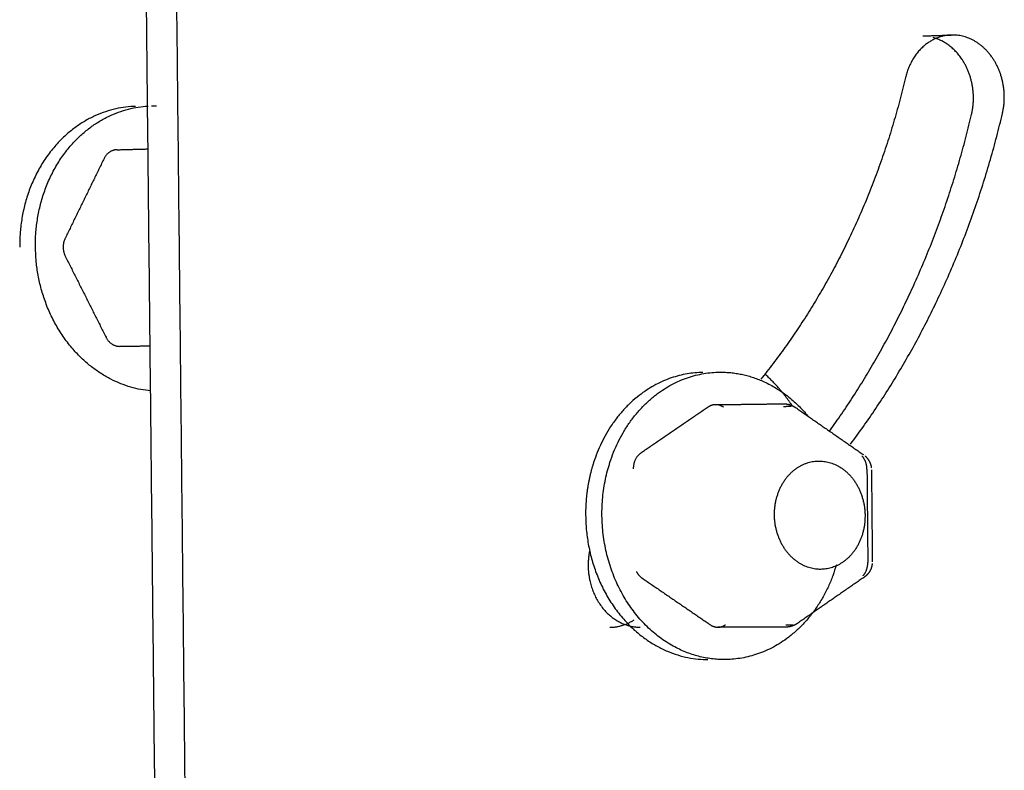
# Model space of a CAD drawing. Header units: millimetres. Extents: x 6394 to 7394, y -4769 to -3769.
# Tile 10 of 43: x 6517 to 6549, y -4342 to -4318. Entities that reach past the tile are written whole.
import ezdxf

# ---------------------------------------------------------------- set-up
doc = ezdxf.new("R2010")
doc.units = ezdxf.units.MM
doc.layers.add('ROXX_NEOmini_Barndoor', color=7, linetype='Continuous', true_color=0x000000)

msp = doc.modelspace()

# ---------------------------------------------------------------- linework, layer by layer
at = {"layer": 'ROXX_NEOmini_Barndoor', "color": 18, "lineweight": -3, "true_color": 0x000000}
for points, weights, degree in [([(6523.662, -4436.184), (6522.919, -4366.097), (6522.17, -4295.326)], [647.44191459, 644.314841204, 641.187767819], 2), ([(6522.666, -4434.275), (6521.939, -4366.051), (6521.205, -4297.18)], [648.433650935, 645.385081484, 642.336512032], 2), ([(6547.554, -4318.497), (6546.33, -4318.47), (6545.999, -4319.877)], [660.006091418, 527.430016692, 658.930036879], 2), ([(6546.561, -4318.527), (6547.02, -4318.512), (6547.48, -4318.498)], [649.043751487, 648.559867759, 648.075984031], 2), ([(6545.999, -4319.877), (6544.681, -4325.47), (6541.315, -4329.645)], [658.930036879, 627.391203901, 632.275925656], 2), ([(6521.069, -4320.807), (6517.267, -4320.921), (6517.316, -4325.371)], [659.167846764, 473.828020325, 656.699145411], 2), ([(6517.826, -4325.359), (6517.778, -4321.027), (6521.471, -4320.796)], [656.128350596, 477.053201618, 651.370244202], 2), ([(6521.58, -4320.791), (6521.663, -4320.789), (6521.745, -4320.79)], [658.597051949, 658.511061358, 658.713824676], 2), ([(6543.549, -4331.315), (6546.791, -4326.806), (6548.14, -4321.068)], [634.509646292, 634.04633285, 662.330328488], 2), ([(6544.221, -4331.743), (6547.718, -4327.083), (6549.138, -4321.04)], [633.594468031, 631.631009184, 661.260088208], 2), ([(6520.475, -4322.213), (6520.189, -4322.208), (6520.049, -4322.496)], [657.871600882, 569.558842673, 657.582136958], 2), ([(6520.475, -4322.213), (6520.973, -4322.2), (6521.471, -4322.186)], [657.871600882, 657.316316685, 656.761032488], 2), ([(6520.049, -4322.496), (6519.418, -4323.788), (6518.787, -4325.083)], [657.582136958, 657.187193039, 656.79224912], 2), ([(6518.787, -4325.083), (6518.647, -4325.371), (6518.793, -4325.663)], [656.79224912, 568.722765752, 656.818417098], 2), ([(6521.555, -4330.022), (6517.873, -4329.673), (6517.826, -4325.359)], [640.252682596, 473.890589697, 656.128350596], 2), ([(6518.793, -4325.663), (6519.453, -4326.975), (6520.111, -4328.285)], [656.818417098, 657.331116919, 657.843816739], 2), ([(6520.111, -4328.285), (6520.257, -4328.576), (6520.543, -4328.579)], [657.843816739, 569.808126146, 658.159448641], 2), ([(6520.543, -4328.579), (6521.041, -4328.571), (6521.539, -4328.562)], [658.159448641, 657.604164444, 657.048880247], 2), ([(6539.433, -4329.424), (6536.834, -4329.463), (6535.901, -4332.338)], [650.43096562, 541.948544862, 652.159768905], 2), ([(6536.43, -4332.333), (6537.385, -4329.389), (6540.046, -4329.415)], [651.588974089, 539.385471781, 654.055250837], 2), ([(6540.046, -4329.415), (6541.685, -4329.432), (6542.84, -4330.839)], [654.055250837, 558.004226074, 560.046865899], 2), ([(6542.329, -4330.498), (6541.942, -4329.922), (6541.449, -4329.477)], [563.828250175, 559.579549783, 564.195271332], 2), ([(6539.613, -4330.544), (6538.521, -4331.291), (6537.426, -4332.04)], [654.145331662, 653.393282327, 652.641232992], 2), ([(6539.847, -4330.468), (6539.722, -4330.47), (6539.613, -4330.544)], [654.310063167, 633.462681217, 654.145331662], 2), ([(6539.847, -4330.468), (6540.944, -4330.453), (6542.045, -4330.439)], [566.839531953, 565.819648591, 564.799765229], 2), ([(6540.101, -4330.548), (6539.983, -4330.466), (6539.847, -4330.468)], [654.4946839, 630.519758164, 654.310063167], 2), ([(6542.046, -4330.523), (6542.172, -4330.521), (6542.299, -4330.519)], [652.410130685, 652.275142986, 652.140155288], 2), ([(6542.441, -4330.561), (6543.539, -4331.325), (6544.635, -4332.086)], [585.083655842, 585.815833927, 586.548012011], 2), ([(6537.426, -4332.04), (6537.182, -4332.207), (6537.185, -4332.543)], [652.641232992, 565.059155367, 652.489219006], 2), ([(6544.751, -4332.557), (6544.749, -4332.301), (6544.59, -4332.127)], [653.977565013, 585.059273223, 624.423435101], 2), ([(6544.689, -4332.128), (6544.804, -4332.228), (6544.877, -4332.366), (6544.893, -4332.516)], [653.600939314, 653.609074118, 653.615458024, 653.611189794], 3), ([(6535.901, -4332.338), (6535.633, -4333.164), (6535.641, -4334.055)], [652.159768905, 640.451913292, 652.040571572], 2), ([(6543.188, -4332.293), (6544.017, -4332.285), (6544.461, -4333.13)], [650.817818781, 566.935641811, 651.760497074], 2), ([(6544.751, -4332.557), (6544.765, -4334.069), (6544.779, -4335.58)], [653.977565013, 654.04555124, 654.113537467], 2), ([(6544.897, -4332.577), (6544.911, -4334.066), (6544.924, -4335.555)], [562.522017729, 562.579610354, 562.637202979], 2), ([(6535.641, -4334.055), (6535.686, -4338.723), (6539.603, -4338.722)], [652.040571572, 461.210338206, 655.044733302], 2), ([(6543.25, -4335.801), (6542.428, -4335.805), (6541.986, -4334.967)], [650.996144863, 567.342295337, 650.061853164], 2), ([(6543.762, -4335.652), (6542.87, -4338.721), (6540.133, -4338.722)], [588.934286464, 508.280734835, 654.473938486], 2), ([(6544.625, -4336.009), (6544.781, -4335.837), (6544.779, -4335.58)], [624.787759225, 585.029196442, 654.113537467], 2), ([(6537.286, -4335.872), (6537.353, -4336.003), (6537.465, -4336.079)], [608.992736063, 610.097442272, 652.822530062], 2), ([(6544.668, -4336.049), (6543.586, -4336.799), (6542.501, -4337.551)], [588.16498298, 587.491633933, 586.818284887], 2), ([(6537.465, -4336.079), (6538.573, -4336.838), (6539.68, -4337.596)], [652.822530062, 653.642565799, 654.462601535], 2), ([(6536.421, -4337.676), (6536.846, -4337.676), (6537.217, -4337.434)], [654.508390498, 634.381996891, 655.067868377], 2), ([(6539.68, -4337.596), (6539.794, -4337.674), (6539.925, -4337.674)], [654.462601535, 632.08271435, 654.641448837], 2), ([(6539.925, -4337.674), (6540.055, -4337.674), (6540.167, -4337.596)], [654.641448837, 632.586234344, 654.811953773], 2), ([(6542.121, -4337.593), (6542.243, -4337.593), (6542.364, -4337.593)], [652.716482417, 652.586953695, 652.457424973], 2), ([(6542.122, -4337.671), (6541.021, -4337.672), (6539.925, -4337.674)], [566.270231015, 567.292250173, 568.314269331], 2)]:
    msp.add_rational_spline(points, weights, degree=degree, dxfattribs=at)
for points, weights, degree, knots in [([(6549.138, -4321.04), (6549.358, -4320.105), (6548.863, -4319.31), (6548.369, -4318.515), (6547.554, -4318.497)], [661.260088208, 591.50858345, 660.992190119, 590.807517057, 660.006091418], 2, [-3.153984, -3.153984, -3.153984, -1.576992, -1.576992, 0, 0, 0]), ([(6548.14, -4321.068), (6548.359, -4320.134), (6547.865, -4319.341), (6547.493, -4318.743), (6546.891, -4318.579)], [662.330328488, 592.465752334, 662.062430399, 607.656622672, 636.87316599], 2, [0, 0, 0, 1.576992, 1.576992, 2.79748, 2.79748, 2.79748]), ([(6542.045, -4330.439), (6542.122, -4330.438), (6542.199, -4330.45), (6542.272, -4330.476), (6542.332, -4330.496), (6542.389, -4330.525), (6542.441, -4330.561)], [651.955644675, 651.957781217, 651.959923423, 651.962309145, 651.964267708, 651.965464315, 651.965806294], 3, [0.0182864, 0.0182864, 0.0182864, 0.0182864, 0.2170557, 0.2170557, 0.2170557, 0.3799062, 0.3799062, 0.3799062, 0.3799062]), ([(6540.133, -4338.722), (6538.063, -4338.723), (6536.876, -4336.679), (6535.685, -4334.629), (6536.43, -4332.333)], [654.473938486, 577.093794, 652.070723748, 575.461594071, 651.588974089], 2, [-12.566371, -12.566371, -12.566371, -8.670796, -8.670796, -4.775221, -4.775221, -4.775221]), ([(6541.986, -4334.967), (6541.526, -4334.094), (6541.93, -4333.198), (6542.333, -4332.302), (6543.188, -4332.293)], [650.061853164, 561.246363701, 649.954113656, 561.683917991, 650.817818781], 2, [-4.712389, -4.712389, -4.712389, -3.12861, -3.12861, -1.544831, -1.544831, -1.544831]), ([(6544.461, -4333.13), (6544.92, -4334.005), (6544.514, -4334.901), (6544.108, -4335.797), (6543.25, -4335.801)], [651.760497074, 562.680037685, 651.866489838, 562.237111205, 650.996144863], 2, [-4.712389, -4.712389, -4.712389, -3.122603, -3.122603, -1.532818, -1.532818, -1.532818]), ([(6535.772, -4335.197), (6535.67, -4335.689), (6535.781, -4336.181), (6536.117, -4337.674), (6537.411, -4337.675)], [587.346398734, 599.5018537, 652.220491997, 515.414211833, 653.438150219], 2, [-3.106594, -3.106594, -3.106594, -2.244581, -2.244581, 0, 0, 0]), ([(6544.922, -4335.615), (6544.908, -4335.76), (6544.843, -4335.894), (6544.736, -4335.994), (6544.714, -4336.014), (6544.692, -4336.032), (6544.668, -4336.049)], [653.751063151, 653.770082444, 653.777997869, 653.780645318, 653.781169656, 653.781547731, 653.781848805], 3, [0.1985324, 0.1985324, 0.1985324, 0.1985324, 0.5802026, 0.5802026, 0.5802026, 0.6552072, 0.6552072, 0.6552072, 0.6552072]), ([(6542.502, -4337.551), (6542.454, -4337.584), (6542.402, -4337.611), (6542.347, -4337.631), (6542.275, -4337.657), (6542.199, -4337.671), (6542.122, -4337.671)], [652.284826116, 652.287783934, 652.289605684, 652.289708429, 652.289842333, 652.289165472, 652.287022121], 3, [0.0836744, 0.0836744, 0.0836744, 0.0836744, 0.2351605, 0.2351605, 0.2351605, 0.4330274, 0.4330274, 0.4330274, 0.4330274])]:
    msp.add_rational_spline(points, weights, degree=degree, knots=knots, dxfattribs=at)

doc.saveas('drawing.dxf')
